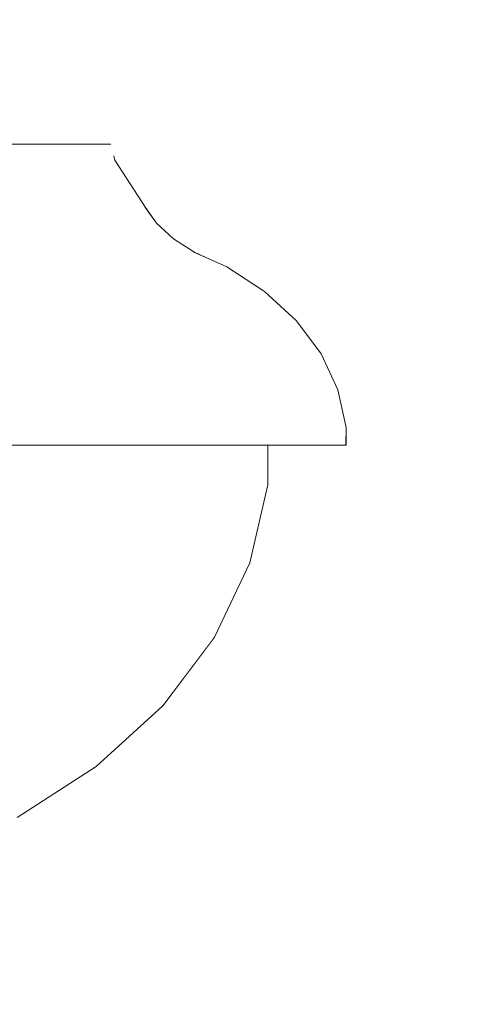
# Model space of a CAD drawing. Header units: centimetres. Extents: x -390 to 677, y -512 to 429.
# Tile 14 of 25: x 178 to 186, y -255 to -238. Entities that reach past the tile are written whole.
import ezdxf

# ---------------------------------------------------------------- set-up
doc = ezdxf.new("R2010")
doc.units = ezdxf.units.CM
doc.header["$MEASUREMENT"] = 0
doc.linetypes.add('Wipeout_Contour', pattern=[100, 0, -100])
doc.layers.add('299-Wymiary Opisy', color=7, linetype='Continuous')
doc.layers.add('Rozbiórka_320-W Umeblowanie', color=7, linetype='Continuous')
for name, color, linetype, lineweight in [('299-Wymiary Opisy_Nr_pióra__45', 7, 'Continuous', 15), ('299-Wymiary Opisy_Nr_pióra__6', 7, 'Continuous', 13), ('299-Wymiary Opisy_Nr_pióra__85', 7, 'Continuous', 13), ('Rozbiórka_320-W Umeblowanie_Nr_pióra__120', 7, 'Continuous', 13)]:
    doc.layers.add(name, color=color, linetype=linetype, lineweight=lineweight)
doc.styles.add('STYL_AUTOMATYCZNY_2', font='arial.ttf')
doc.dimstyles.new('STYL_AUTOMATYCZNY__1', dxfattribs={"dimtxt": 15, "dimasz": 11.875, "dimexe": 0.18, "dimexo": 0.0625, "dimgap": 0, "dimtad": 1, "dimdec": 0, "dimzin": 0, "dimdsep": 46, "dimtxsty": 'STYL_AUTOMATYCZNY_2', "dimblk": 'ARROWHEAD_6', "dimblk1": 'ARROWHEAD_6', "dimblk2": 'ARROWHEAD_6', "dimcen": 0.09, "dimse1": 1, "dimse2": 1, "dimclrd": 7, "dimclre": 7, "dimclrt": 7, "dimadec": 1, "dimazin": 0, "dimtfac": 1, "dimtdec": 4, "dimtmove": 0, "dimatfit": 3, "dimfxl": 1, "dimtolj": 1, "dimtzin": 0, "dimarcsym": 0})

# ---------------------------------------------------------------- blocks, each defined once
blk = doc.blocks.new('*D8')
at = {"layer": '299-Wymiary Opisy_Nr_pióra__45', "color": 7, "linetype": 'Continuous', "lineweight": 15}
for p, q in [((53.237, -24.75), (65.737, -37.25)), ((53.237, -323.75), (65.737, -336.25))]:
    blk.add_line(p, q, dxfattribs=at)
at = {"layer": '299-Wymiary Opisy_Nr_pióra__85', "color": 7, "linetype": 'Continuous', "lineweight": 13}
for p, q in [((59.487, -31), (59.487, 0)), ((71.206, -31), (47.769, -31)), ((59.487, -330), (59.487, -31)), ((71.206, -330), (47.769, -330)), ((59.487, -339.375), (59.487, -330))]:
    blk.add_line(p, q, dxfattribs=at)
at = {"layer": '299-Wymiary Opisy_Nr_pióra__6', "color": 7, "lineweight": 13, "char_height": 15, "attachment_point": 7, "rotation": 90, "style": 'STYL_AUTOMATYCZNY_2'}
for s, insert in [('\\A1;{\\pql;\\fArial|b0|i0|c238|p0;\\W1.000000;31}', (56.487, -60.132)), ('\\A1;{\\pql;\\fArial|b0|i0|c238|p0;\\W1.000000;299}', (56.487, -209.102))]:
    blk.add_mtext(s, dxfattribs=dict(at, insert=insert))
blk = doc.blocks.new('ARROWHEAD_6')
at = {"color": 0, "linetype": 'Continuous', "lineweight": 0}
for p, q in [((-0.5, -0.5), (0.5, 0.5)), ((0, 0), (-1, 0))]:
    blk.add_line(p, q, dxfattribs=at)

msp = doc.modelspace()

# ---------------------------------------------------------------- wipeouts: each hides what was drawn before it
at = {"color": 254, "linetype": 'Wipeout_Contour', "lineweight": 0, "ltscale": 1195.266266}
msp.add_wipeout([(178.266, -240.383), (176.709, -240.383), (176.72, -240.393), (178.278, -240.393)], dxfattribs=at).dxf.layer = 'Rozbiórka_320-W Umeblowanie'

# ---------------------------------------------------------------- next in the draw order: wipeouts: each hides what was drawn before it
at = {"color": 254, "linetype": 'Wipeout_Contour', "lineweight": 0, "ltscale": 1198.266634}
msp.add_wipeout([(178.266, -240.383), (178.278, -240.393), (179.243, -240.393), (179.23, -240.383)], dxfattribs=at).dxf.layer = 'Rozbiórka_320-W Umeblowanie'

# ---------------------------------------------------------------- next in the draw order: wipeouts: each hides what was drawn before it
at = {"color": 254, "linetype": 'Wipeout_Contour', "lineweight": 0, "ltscale": 1199.80678}
msp.add_wipeout([(179.23, -240.383), (179.243, -240.393), (179.569, -240.393), (179.556, -240.383)], dxfattribs=at).dxf.layer = 'Rozbiórka_320-W Umeblowanie'
at = {"color": 254, "linetype": 'Wipeout_Contour', "lineweight": 0, "ltscale": 1195.773618}
msp.add_wipeout([(176.72, -240.393), (176.77, -240.649), (178.335, -240.649), (178.278, -240.393)], dxfattribs=at).dxf.layer = 'Rozbiórka_320-W Umeblowanie'

# ---------------------------------------------------------------- next in the draw order: wipeouts: each hides what was drawn before it
at = {"color": 254, "linetype": 'Wipeout_Contour', "lineweight": 0, "ltscale": 1198.781182}
msp.add_wipeout([(178.278, -240.393), (178.335, -240.649), (179.304, -240.649), (179.243, -240.393)], dxfattribs=at).dxf.layer = 'Rozbiórka_320-W Umeblowanie'

# ---------------------------------------------------------------- next in the draw order: wipeouts: each hides what was drawn before it
at = {"color": 254, "linetype": 'Wipeout_Contour', "lineweight": 0, "ltscale": 1200.324786}
msp.add_wipeout([(179.569, -240.393), (179.243, -240.393), (179.304, -240.649), (179.632, -240.649)], dxfattribs=at).dxf.layer = 'Rozbiórka_320-W Umeblowanie'
at = {"color": 254, "linetype": 'Wipeout_Contour', "lineweight": 0, "ltscale": 1198.044752}
msp.add_wipeout([(178.335, -240.649), (176.77, -240.649), (177.173, -241.438), (178.794, -241.438)], dxfattribs=at).dxf.layer = 'Rozbiórka_320-W Umeblowanie'

# ---------------------------------------------------------------- next in the draw order: wipeouts: each hides what was drawn before it
at = {"color": 254, "linetype": 'Wipeout_Contour', "lineweight": 0, "ltscale": 1715.942254}
msp.add_wipeout([(127.385, -240.381), (127.384, -240.386), (127.388, -240.383), (179.556, -240.383), (179.56, -240.386), (179.559, -240.381)], dxfattribs=at).dxf.layer = 'Rozbiórka_320-W Umeblowanie'
at = {"color": 254, "linetype": 'Wipeout_Contour', "lineweight": 0, "ltscale": 1201.108392}
msp.add_wipeout([(178.335, -240.649), (178.794, -241.438), (179.797, -241.438), (179.304, -240.649)], dxfattribs=at).dxf.layer = 'Rozbiórka_320-W Umeblowanie'

# ---------------------------------------------------------------- next in the draw order: linework, layer by layer
at = {"layer": 'Rozbiórka_320-W Umeblowanie_Nr_pióra__120', "color": 7, "linetype": 'Continuous', "lineweight": 13}
for p, q in [((179.559, -240.381), (127.385, -240.381)), ((176.709, -240.383), (178.266, -240.383)), ((178.266, -240.383), (179.23, -240.383)), ((179.23, -240.383), (179.556, -240.383)), ((179.559, -240.383), (179.556, -240.383)), ((179.56, -240.386), (179.559, -240.381))]:
    msp.add_line(p, q, dxfattribs=at)

# ---------------------------------------------------------------- next in the draw order: wipeouts: each hides what was drawn before it
at = {"color": 254, "linetype": 'Wipeout_Contour', "lineweight": 0, "ltscale": 1202.676758}
msp.add_wipeout([(179.304, -240.649), (179.797, -241.438), (180.136, -241.438), (179.632, -240.649)], dxfattribs=at).dxf.layer = 'Rozbiórka_320-W Umeblowanie'
at = {"color": 254, "linetype": 'Wipeout_Contour', "lineweight": 0, "ltscale": 1200.410662}
msp.add_wipeout([(177.173, -241.438), (177.32, -241.692), (178.96, -241.692), (178.794, -241.438)], dxfattribs=at).dxf.layer = 'Rozbiórka_320-W Umeblowanie'

# ---------------------------------------------------------------- next in the draw order: wipeouts: each hides what was drawn before it
at = {"color": 254, "linetype": 'Wipeout_Contour', "lineweight": 0, "ltscale": 1203.547858}
msp.add_wipeout([(178.794, -241.438), (178.96, -241.692), (179.976, -241.692), (179.797, -241.438)], dxfattribs=at).dxf.layer = 'Rozbiórka_320-W Umeblowanie'

# ---------------------------------------------------------------- next in the draw order: wipeouts: each hides what was drawn before it
at = {"color": 254, "linetype": 'Wipeout_Contour', "lineweight": 0, "ltscale": 1205.157289}
msp.add_wipeout([(179.797, -241.438), (179.976, -241.692), (180.32, -241.692), (180.136, -241.438)], dxfattribs=at).dxf.layer = 'Rozbiórka_320-W Umeblowanie'
at = {"color": 254, "linetype": 'Wipeout_Contour', "lineweight": 0, "ltscale": 1201.715738}
msp.add_wipeout([(177.32, -241.692), (177.546, -241.953), (179.217, -241.953), (178.96, -241.692)], dxfattribs=at).dxf.layer = 'Rozbiórka_320-W Umeblowanie'

# ---------------------------------------------------------------- next in the draw order: wipeouts: each hides what was drawn before it
at = {"color": 254, "linetype": 'Wipeout_Contour', "lineweight": 0, "ltscale": 1204.901841}
msp.add_wipeout([(178.96, -241.692), (179.217, -241.953), (180.252, -241.953), (179.976, -241.692)], dxfattribs=at).dxf.layer = 'Rozbiórka_320-W Umeblowanie'

# ---------------------------------------------------------------- next in the draw order: wipeouts: each hides what was drawn before it
at = {"color": 254, "linetype": 'Wipeout_Contour', "lineweight": 0, "ltscale": 1206.535572}
msp.add_wipeout([(179.976, -241.692), (180.252, -241.953), (180.602, -241.953), (180.32, -241.692)], dxfattribs=at).dxf.layer = 'Rozbiórka_320-W Umeblowanie'
at = {"color": 254, "linetype": 'Wipeout_Contour', "lineweight": 0, "ltscale": 1203.119987}
msp.add_wipeout([(179.217, -241.953), (177.546, -241.953), (177.815, -242.173), (179.524, -242.173)], dxfattribs=at).dxf.layer = 'Rozbiórka_320-W Umeblowanie'

# ---------------------------------------------------------------- next in the draw order: wipeouts: each hides what was drawn before it
at = {"color": 254, "linetype": 'Wipeout_Contour', "lineweight": 0, "ltscale": 1206.372428}
msp.add_wipeout([(180.252, -241.953), (179.217, -241.953), (179.524, -242.173), (180.582, -242.173)], dxfattribs=at).dxf.layer = 'Rozbiórka_320-W Umeblowanie'

# ---------------------------------------------------------------- next in the draw order: wipeouts: each hides what was drawn before it
at = {"color": 254, "linetype": 'Wipeout_Contour', "lineweight": 0, "ltscale": 1208.039899}
msp.add_wipeout([(180.252, -241.953), (180.582, -242.173), (180.94, -242.173), (180.602, -241.953)], dxfattribs=at).dxf.layer = 'Rozbiórka_320-W Umeblowanie'
at = {"color": 254, "linetype": 'Wipeout_Contour', "lineweight": 0, "ltscale": 1204.14292}
msp.add_wipeout([(177.815, -242.173), (177.968, -242.258), (179.698, -242.258), (179.524, -242.173)], dxfattribs=at).dxf.layer = 'Rozbiórka_320-W Umeblowanie'

# ---------------------------------------------------------------- next in the draw order: wipeouts: each hides what was drawn before it
at = {"color": 254, "linetype": 'Wipeout_Contour', "lineweight": 0, "ltscale": 1207.453292}
msp.add_wipeout([(179.524, -242.173), (179.698, -242.258), (180.769, -242.258), (180.582, -242.173)], dxfattribs=at).dxf.layer = 'Rozbiórka_320-W Umeblowanie'
at = {"color": 254, "linetype": 'Wipeout_Contour', "lineweight": 0, "ltscale": 1200.267609}
msp.add_wipeout([(175.659, -242.258), (175.892, -242.418), (178.253, -242.418), (177.968, -242.258)], dxfattribs=at).dxf.layer = 'Rozbiórka_320-W Umeblowanie'

# ---------------------------------------------------------------- next in the draw order: wipeouts: each hides what was drawn before it
at = {"color": 254, "linetype": 'Wipeout_Contour', "lineweight": 0, "ltscale": 1209.151993}
msp.add_wipeout([(180.582, -242.173), (180.769, -242.258), (181.131, -242.258), (180.94, -242.173)], dxfattribs=at).dxf.layer = 'Rozbiórka_320-W Umeblowanie'
at = {"color": 254, "linetype": 'Wipeout_Contour', "lineweight": 0, "ltscale": 1205.098741}
msp.add_wipeout([(177.968, -242.258), (178.253, -242.418), (180.022, -242.418), (179.698, -242.258)], dxfattribs=at).dxf.layer = 'Rozbiórka_320-W Umeblowanie'

# ---------------------------------------------------------------- next in the draw order: wipeouts: each hides what was drawn before it
at = {"color": 254, "linetype": 'Wipeout_Contour', "lineweight": 0, "ltscale": 1208.468066}
msp.add_wipeout([(179.698, -242.258), (180.022, -242.418), (181.117, -242.418), (180.769, -242.258)], dxfattribs=at).dxf.layer = 'Rozbiórka_320-W Umeblowanie'
at = {"color": 254, "linetype": 'Wipeout_Contour', "lineweight": 0, "ltscale": 1202.040557}
msp.add_wipeout([(175.892, -242.418), (176.303, -242.828), (178.757, -242.828), (178.253, -242.418)], dxfattribs=at).dxf.layer = 'Rozbiórka_320-W Umeblowanie'

# ---------------------------------------------------------------- next in the draw order: wipeouts: each hides what was drawn before it
at = {"color": 254, "linetype": 'Wipeout_Contour', "lineweight": 0, "ltscale": 1210.195706}
msp.add_wipeout([(181.131, -242.258), (180.769, -242.258), (181.117, -242.418), (181.488, -242.418)], dxfattribs=at).dxf.layer = 'Rozbiórka_320-W Umeblowanie'
at = {"color": 254, "linetype": 'Wipeout_Contour', "lineweight": 0, "ltscale": 1207.023373}
msp.add_wipeout([(178.253, -242.418), (178.757, -242.828), (180.595, -242.828), (180.022, -242.418)], dxfattribs=at).dxf.layer = 'Rozbiórka_320-W Umeblowanie'

# ---------------------------------------------------------------- next in the draw order: wipeouts: each hides what was drawn before it
at = {"color": 254, "linetype": 'Wipeout_Contour', "lineweight": 0, "ltscale": 1210.498279}
msp.add_wipeout([(181.117, -242.418), (180.022, -242.418), (180.595, -242.828), (181.732, -242.828)], dxfattribs=at).dxf.layer = 'Rozbiórka_320-W Umeblowanie'
at = {"color": 254, "linetype": 'Wipeout_Contour', "lineweight": 0, "ltscale": 1204.478811}
msp.add_wipeout([(176.303, -242.828), (176.648, -243.315), (179.179, -243.315), (178.757, -242.828)], dxfattribs=at).dxf.layer = 'Rozbiórka_320-W Umeblowanie'

# ---------------------------------------------------------------- next in the draw order: wipeouts: each hides what was drawn before it
at = {"color": 254, "linetype": 'Wipeout_Contour', "lineweight": 0, "ltscale": 1212.278217}
msp.add_wipeout([(181.117, -242.418), (181.732, -242.828), (182.117, -242.828), (181.488, -242.418)], dxfattribs=at).dxf.layer = 'Rozbiórka_320-W Umeblowanie'

# ---------------------------------------------------------------- next in the draw order: wipeouts: each hides what was drawn before it
at = {"color": 254, "linetype": 'Wipeout_Contour', "lineweight": 0, "ltscale": 1209.639715}
msp.add_wipeout([(178.757, -242.828), (179.179, -243.315), (181.074, -243.315), (180.595, -242.828)], dxfattribs=at).dxf.layer = 'Rozbiórka_320-W Umeblowanie'

# ---------------------------------------------------------------- next in the draw order: wipeouts: each hides what was drawn before it
at = {"color": 254, "linetype": 'Wipeout_Contour', "lineweight": 0, "ltscale": 1213.23997}
msp.add_wipeout([(180.595, -242.828), (181.074, -243.315), (182.248, -243.315), (181.732, -242.828)], dxfattribs=at).dxf.layer = 'Rozbiórka_320-W Umeblowanie'
at = {"color": 254, "linetype": 'Wipeout_Contour', "lineweight": 0, "ltscale": 1206.954183}
msp.add_wipeout([(176.648, -243.315), (176.915, -243.865), (179.506, -243.865), (179.179, -243.315)], dxfattribs=at).dxf.layer = 'Rozbiórka_320-W Umeblowanie'

# ---------------------------------------------------------------- next in the draw order: wipeouts: each hides what was drawn before it
at = {"color": 254, "linetype": 'Wipeout_Contour', "lineweight": 0, "ltscale": 1215.085355}
msp.add_wipeout([(181.732, -242.828), (182.248, -243.315), (182.645, -243.315), (182.117, -242.828)], dxfattribs=at).dxf.layer = 'Rozbiórka_320-W Umeblowanie'
at = {"color": 254, "linetype": 'Wipeout_Contour', "lineweight": 0, "ltscale": 1212.257155}
msp.add_wipeout([(179.179, -243.315), (179.506, -243.865), (181.446, -243.865), (181.074, -243.315)], dxfattribs=at).dxf.layer = 'Rozbiórka_320-W Umeblowanie'

# ---------------------------------------------------------------- next in the draw order: wipeouts: each hides what was drawn before it
at = {"color": 254, "linetype": 'Wipeout_Contour', "lineweight": 0, "ltscale": 1215.957544}
msp.add_wipeout([(181.074, -243.315), (181.446, -243.865), (182.647, -243.865), (182.248, -243.315)], dxfattribs=at).dxf.layer = 'Rozbiórka_320-W Umeblowanie'
at = {"color": 254, "linetype": 'Wipeout_Contour', "lineweight": 0, "ltscale": 1209.391403}
msp.add_wipeout([(176.915, -243.865), (177.097, -244.462), (179.728, -244.462), (179.506, -243.865)], dxfattribs=at).dxf.layer = 'Rozbiórka_320-W Umeblowanie'

# ---------------------------------------------------------------- next in the draw order: wipeouts: each hides what was drawn before it
at = {"color": 254, "linetype": 'Wipeout_Contour', "lineweight": 0, "ltscale": 1217.855539}
msp.add_wipeout([(182.248, -243.315), (182.647, -243.865), (183.054, -243.865), (182.645, -243.315)], dxfattribs=at).dxf.layer = 'Rozbiórka_320-W Umeblowanie'
at = {"color": 254, "linetype": 'Wipeout_Contour', "lineweight": 0, "ltscale": 1214.795899}
msp.add_wipeout([(181.446, -243.865), (179.506, -243.865), (179.728, -244.462), (181.699, -244.462)], dxfattribs=at).dxf.layer = 'Rozbiórka_320-W Umeblowanie'

# ---------------------------------------------------------------- next in the draw order: wipeouts: each hides what was drawn before it
at = {"color": 254, "linetype": 'Wipeout_Contour', "lineweight": 0, "ltscale": 1218.567983}
msp.add_wipeout([(181.446, -243.865), (181.699, -244.462), (182.919, -244.462), (182.647, -243.865)], dxfattribs=at).dxf.layer = 'Rozbiórka_320-W Umeblowanie'
at = {"color": 254, "linetype": 'Wipeout_Contour', "lineweight": 0, "ltscale": 1211.717013}
msp.add_wipeout([(177.097, -244.462), (177.188, -245.086), (179.839, -245.086), (179.728, -244.462)], dxfattribs=at).dxf.layer = 'Rozbiórka_320-W Umeblowanie'

# ---------------------------------------------------------------- next in the draw order: wipeouts: each hides what was drawn before it
at = {"color": 254, "linetype": 'Wipeout_Contour', "lineweight": 0, "ltscale": 1220.504043}
msp.add_wipeout([(182.647, -243.865), (182.919, -244.462), (183.332, -244.462), (183.054, -243.865)], dxfattribs=at).dxf.layer = 'Rozbiórka_320-W Umeblowanie'
at = {"color": 254, "linetype": 'Wipeout_Contour', "lineweight": 0, "ltscale": 1217.179332}
msp.add_wipeout([(179.728, -244.462), (179.839, -245.086), (181.826, -245.086), (181.699, -244.462)], dxfattribs=at).dxf.layer = 'Rozbiórka_320-W Umeblowanie'

# ---------------------------------------------------------------- next in the draw order: wipeouts: each hides what was drawn before it
at = {"color": 254, "linetype": 'Wipeout_Contour', "lineweight": 0, "ltscale": 1220.992386}
msp.add_wipeout([(181.699, -244.462), (181.826, -245.086), (183.055, -245.086), (182.919, -244.462)], dxfattribs=at).dxf.layer = 'Rozbiórka_320-W Umeblowanie'
at = {"color": 254, "linetype": 'Wipeout_Contour', "lineweight": 0, "ltscale": 1213.302214}
msp.add_wipeout([(177.188, -245.086), (177.186, -245.373), (179.838, -245.373), (179.839, -245.086)], dxfattribs=at).dxf.layer = 'Rozbiórka_320-W Umeblowanie'

# ---------------------------------------------------------------- next in the draw order: wipeouts: each hides what was drawn before it
at = {"color": 254, "linetype": 'Wipeout_Contour', "lineweight": 0, "ltscale": 1222.950671}
msp.add_wipeout([(182.919, -244.462), (183.055, -245.086), (183.471, -245.086), (183.332, -244.462)], dxfattribs=at).dxf.layer = 'Rozbiórka_320-W Umeblowanie'
at = {"color": 254, "linetype": 'Wipeout_Contour', "lineweight": 0, "ltscale": 1218.779761}
msp.add_wipeout([(179.838, -245.373), (181.824, -245.373), (181.826, -245.086), (179.839, -245.086)], dxfattribs=at).dxf.layer = 'Rozbiórka_320-W Umeblowanie'

# ---------------------------------------------------------------- next in the draw order: wipeouts: each hides what was drawn before it
at = {"color": 254, "linetype": 'Wipeout_Contour', "lineweight": 0, "ltscale": 1222.603715}
msp.add_wipeout([(181.826, -245.086), (181.824, -245.373), (183.053, -245.373), (183.055, -245.086)], dxfattribs=at).dxf.layer = 'Rozbiórka_320-W Umeblowanie'
at = {"color": 254, "linetype": 'Wipeout_Contour', "lineweight": 0, "ltscale": 1213.779889}
msp.add_wipeout([(177.186, -245.373), (177.186, -245.383), (179.838, -245.383), (179.838, -245.373)], dxfattribs=at).dxf.layer = 'Rozbiórka_320-W Umeblowanie'

# ---------------------------------------------------------------- next in the draw order: wipeouts: each hides what was drawn before it
at = {"color": 254, "linetype": 'Wipeout_Contour', "lineweight": 0, "ltscale": 1224.568328}
msp.add_wipeout([(183.055, -245.086), (183.053, -245.373), (183.469, -245.373), (183.471, -245.086)], dxfattribs=at).dxf.layer = 'Rozbiórka_320-W Umeblowanie'
at = {"color": 254, "linetype": 'Wipeout_Contour', "lineweight": 0, "ltscale": 1212.64164}
msp.add_wipeout([(176.336, -245.383), (176.336, -246.041), (178.797, -246.041), (178.797, -245.383)], dxfattribs=at).dxf.layer = 'Rozbiórka_320-W Umeblowanie'
at = {"color": 254, "linetype": 'Wipeout_Contour', "lineweight": 0, "ltscale": 1219.254926}
msp.add_wipeout([(179.838, -245.373), (179.838, -245.383), (181.824, -245.383), (181.824, -245.373)], dxfattribs=at).dxf.layer = 'Rozbiórka_320-W Umeblowanie'

# ---------------------------------------------------------------- next in the draw order: wipeouts: each hides what was drawn before it
at = {"color": 254, "linetype": 'Wipeout_Contour', "lineweight": 0, "ltscale": 1217.700016}
msp.add_wipeout([(178.797, -245.383), (178.797, -246.041), (180.641, -246.041), (180.641, -245.383)], dxfattribs=at).dxf.layer = 'Rozbiórka_320-W Umeblowanie'
at = {"color": 254, "linetype": 'Wipeout_Contour', "lineweight": 0, "ltscale": 1223.07714}
msp.add_wipeout([(181.824, -245.373), (181.824, -245.383), (183.053, -245.383), (183.053, -245.373)], dxfattribs=at).dxf.layer = 'Rozbiórka_320-W Umeblowanie'

# ---------------------------------------------------------------- next in the draw order: wipeouts: each hides what was drawn before it
at = {"color": 254, "linetype": 'Wipeout_Contour', "lineweight": 0, "ltscale": 1221.229833}
msp.add_wipeout([(180.641, -245.383), (180.641, -246.041), (181.782, -246.041), (181.782, -245.383)], dxfattribs=at).dxf.layer = 'Rozbiórka_320-W Umeblowanie'
at = {"color": 254, "linetype": 'Wipeout_Contour', "lineweight": 0, "ltscale": 1225.040875}
msp.add_wipeout([(183.053, -245.373), (183.053, -245.383), (183.469, -245.383), (183.469, -245.373)], dxfattribs=at).dxf.layer = 'Rozbiórka_320-W Umeblowanie'
at = {"color": 254, "linetype": 'Wipeout_Contour', "lineweight": 0, "ltscale": 1215.568885}
msp.add_wipeout([(176.336, -246.041), (176.142, -247.336), (178.559, -247.336), (178.797, -246.041)], dxfattribs=at).dxf.layer = 'Rozbiórka_320-W Umeblowanie'

# ---------------------------------------------------------------- next in the draw order: wipeouts: each hides what was drawn before it
at = {"color": 254, "linetype": 'Wipeout_Contour', "lineweight": 0, "ltscale": 1223.042873}
msp.add_wipeout([(181.782, -245.383), (181.782, -246.041), (182.168, -246.041), (182.168, -245.383)], dxfattribs=at).dxf.layer = 'Rozbiórka_320-W Umeblowanie'
at = {"color": 254, "linetype": 'Wipeout_Contour', "lineweight": 0, "ltscale": 1220.566802}
msp.add_wipeout([(178.559, -247.336), (180.37, -247.336), (180.641, -246.041), (178.797, -246.041)], dxfattribs=at).dxf.layer = 'Rozbiórka_320-W Umeblowanie'

# ---------------------------------------------------------------- next in the draw order: wipeouts: each hides what was drawn before it
at = {"color": 254, "linetype": 'Wipeout_Contour', "lineweight": 0, "ltscale": 1224.053567}
msp.add_wipeout([(180.37, -247.336), (181.49, -247.336), (181.782, -246.041), (180.641, -246.041)], dxfattribs=at).dxf.layer = 'Rozbiórka_320-W Umeblowanie'
at = {"color": 254, "linetype": 'Wipeout_Contour', "lineweight": 0, "ltscale": 1218.943479}
msp.add_wipeout([(176.142, -247.336), (175.758, -248.573), (178.09, -248.573), (178.559, -247.336)], dxfattribs=at).dxf.layer = 'Rozbiórka_320-W Umeblowanie'

# ---------------------------------------------------------------- next in the draw order: wipeouts: each hides what was drawn before it
at = {"color": 254, "linetype": 'Wipeout_Contour', "lineweight": 0, "ltscale": 1225.841544}
msp.add_wipeout([(181.782, -246.041), (181.49, -247.336), (181.87, -247.336), (182.168, -246.041)], dxfattribs=at).dxf.layer = 'Rozbiórka_320-W Umeblowanie'
at = {"color": 254, "linetype": 'Wipeout_Contour', "lineweight": 0, "ltscale": 1223.785182}
msp.add_wipeout([(178.559, -247.336), (178.09, -248.573), (179.836, -248.573), (180.37, -247.336)], dxfattribs=at).dxf.layer = 'Rozbiórka_320-W Umeblowanie'

# ---------------------------------------------------------------- next in the draw order: wipeouts: each hides what was drawn before it
at = {"color": 254, "linetype": 'Wipeout_Contour', "lineweight": 0, "ltscale": 1227.161532}
msp.add_wipeout([(179.836, -248.573), (180.917, -248.573), (181.49, -247.336), (180.37, -247.336)], dxfattribs=at).dxf.layer = 'Rozbiórka_320-W Umeblowanie'
at = {"color": 254, "linetype": 'Wipeout_Contour', "lineweight": 0, "ltscale": 1221.60435}
msp.add_wipeout([(175.198, -249.712), (177.404, -249.712), (178.09, -248.573), (175.758, -248.573)], dxfattribs=at).dxf.layer = 'Rozbiórka_320-W Umeblowanie'

# ---------------------------------------------------------------- next in the draw order: wipeouts: each hides what was drawn before it
at = {"color": 254, "linetype": 'Wipeout_Contour', "lineweight": 0, "ltscale": 1228.890243}
msp.add_wipeout([(181.49, -247.336), (180.917, -248.573), (181.283, -248.573), (181.87, -247.336)], dxfattribs=at).dxf.layer = 'Rozbiórka_320-W Umeblowanie'
at = {"color": 254, "linetype": 'Wipeout_Contour', "lineweight": 0, "ltscale": 1226.204864}
msp.add_wipeout([(178.09, -248.573), (177.404, -249.712), (179.056, -249.712), (179.836, -248.573)], dxfattribs=at).dxf.layer = 'Rozbiórka_320-W Umeblowanie'

# ---------------------------------------------------------------- next in the draw order: wipeouts: each hides what was drawn before it
at = {"color": 254, "linetype": 'Wipeout_Contour', "lineweight": 0, "ltscale": 1229.411265}
msp.add_wipeout([(179.056, -249.712), (180.079, -249.712), (180.917, -248.573), (179.836, -248.573)], dxfattribs=at).dxf.layer = 'Rozbiórka_320-W Umeblowanie'

# ---------------------------------------------------------------- next in the draw order: wipeouts: each hides what was drawn before it
at = {"color": 254, "linetype": 'Wipeout_Contour', "lineweight": 0, "ltscale": 1231.050706}
msp.add_wipeout([(180.079, -249.712), (180.425, -249.712), (181.283, -248.573), (180.917, -248.573)], dxfattribs=at).dxf.layer = 'Rozbiórka_320-W Umeblowanie'
at = {"color": 254, "linetype": 'Wipeout_Contour', "lineweight": 0, "ltscale": 1227.758557}
msp.add_wipeout([(176.522, -250.72), (178.053, -250.72), (179.056, -249.712), (177.404, -249.712)], dxfattribs=at).dxf.layer = 'Rozbiórka_320-W Umeblowanie'

# ---------------------------------------------------------------- next in the draw order: wipeouts: each hides what was drawn before it
at = {"color": 254, "linetype": 'Wipeout_Contour', "lineweight": 0, "ltscale": 1230.741834}
msp.add_wipeout([(179.056, -249.712), (178.053, -250.72), (179.001, -250.72), (180.079, -249.712)], dxfattribs=at).dxf.layer = 'Rozbiórka_320-W Umeblowanie'

# ---------------------------------------------------------------- next in the draw order: wipeouts: each hides what was drawn before it
at = {"color": 254, "linetype": 'Wipeout_Contour', "lineweight": 0, "ltscale": 1232.265129}
msp.add_wipeout([(179.001, -250.72), (179.322, -250.72), (180.425, -249.712), (180.079, -249.712)], dxfattribs=at).dxf.layer = 'Rozbiórka_320-W Umeblowanie'

# ---------------------------------------------------------------- next in the draw order: wipeouts: each hides what was drawn before it
at = {"color": 254, "linetype": 'Wipeout_Contour', "lineweight": 0, "ltscale": 1231.119024}
msp.add_wipeout([(178.053, -250.72), (176.858, -251.566), (177.716, -251.566), (179.001, -250.72)], dxfattribs=at).dxf.layer = 'Rozbiórka_320-W Umeblowanie'

# ---------------------------------------------------------------- next in the draw order: wipeouts: each hides what was drawn before it
at = {"color": 254, "linetype": 'Wipeout_Contour', "lineweight": 0, "ltscale": 1232.503237}
msp.add_wipeout([(179.001, -250.72), (177.716, -251.566), (178.007, -251.566), (179.322, -250.72)], dxfattribs=at).dxf.layer = 'Rozbiórka_320-W Umeblowanie'

# ---------------------------------------------------------------- next in the draw order: wipeouts: each hides what was drawn before it
at = {"color": 254, "linetype": 'Wipeout_Contour', "lineweight": 0, "ltscale": 6753.473485}
msp.add_wipeout([(171.782, -253.767), (167.747, -254.358), (167.749, -254.358), (171.784, -253.767), (175.624, -252.647), (177.388, -251.84), (178.009, -251.566), (179.324, -250.72), (180.427, -249.712), (181.286, -248.572), (181.873, -247.336), (182.171, -246.04), (182.171, -245.383), (182.168, -245.383), (182.168, -246.041), (181.87, -247.336), (181.283, -248.573), (180.425, -249.712), (179.322, -250.72), (178.007, -251.566), (177.386, -251.84), (175.622, -252.647)], dxfattribs=at).dxf.layer = 'Rozbiórka_320-W Umeblowanie'

# ---------------------------------------------------------------- next in the draw order: linework, layer by layer
at = {"layer": 'Rozbiórka_320-W Umeblowanie_Nr_pióra__120', "color": 7, "linetype": 'Continuous', "lineweight": 13}
for p, q in [((181.873, -247.336), (182.171, -246.04)), ((181.286, -248.572), (181.873, -247.336)), ((180.427, -249.712), (181.286, -248.572)), ((179.324, -250.72), (180.427, -249.712)), ((178.009, -251.566), (179.324, -250.72))]:
    msp.add_line(p, q, dxfattribs=at)

# ---------------------------------------------------------------- next in the draw order: wipeouts: each hides what was drawn before it
at = {"color": 254, "linetype": 'Wipeout_Contour', "lineweight": 0, "ltscale": 8492.355534}
msp.add_wipeout([(179.614, -240.574), (179.632, -240.649), (180.136, -241.438), (180.32, -241.692), (180.602, -241.953), (180.94, -242.173), (181.131, -242.258), (181.488, -242.418), (182.117, -242.828), (182.645, -243.315), (183.054, -243.865), (183.332, -244.462), (183.471, -245.086), (183.469, -245.373), (183.469, -245.382), (183.472, -245.382), (183.474, -245.085), (183.335, -244.461), (183.057, -243.864), (182.648, -243.314), (182.12, -242.827), (181.49, -242.417), (181.134, -242.257), (180.943, -242.171), (180.605, -241.952), (180.322, -241.691), (180.139, -241.436), (179.635, -240.648)], dxfattribs=at).dxf.layer = 'Rozbiórka_320-W Umeblowanie'

# ---------------------------------------------------------------- next in the draw order: linework, layer by layer
at = {"layer": 'Rozbiórka_320-W Umeblowanie_Nr_pióra__120', "color": 7, "linetype": 'Continuous', "lineweight": 13}
for p, q in [((179.635, -240.648), (179.614, -240.574)), ((180.139, -241.436), (179.635, -240.648)), ((180.322, -241.691), (180.139, -241.436)), ((180.605, -241.952), (180.322, -241.691)), ((180.943, -242.171), (180.605, -241.952)), ((181.134, -242.257), (180.943, -242.171)), ((181.49, -242.417), (181.134, -242.257)), ((182.12, -242.827), (181.49, -242.417)), ((182.648, -243.314), (182.12, -242.827)), ((183.057, -243.864), (182.648, -243.314)), ((183.335, -244.461), (183.057, -243.864)), ((183.474, -245.085), (183.335, -244.461)), ((183.469, -245.382), (183.471, -245.086)), ((183.472, -245.382), (183.474, -245.085)), ((177.186, -245.383), (179.838, -245.383)), ((179.838, -245.383), (181.824, -245.383)), ((181.824, -245.383), (183.053, -245.383)), ((182.171, -246.04), (182.171, -245.383)), ((183.053, -245.383), (183.469, -245.383)), ((183.469, -245.382), (183.472, -245.382))]:
    msp.add_line(p, q, dxfattribs=at)

# ---------------------------------------------------------------- next in the draw order: dimensions: what is measured, and where the dimension line sits
at = {"layer": '299-Wymiary Opisy', "color": 7, "linetype": 'Continuous', "lineweight": 13}
dim = msp.add_linear_dim(base=(59.487, -31), p1=(250.472, -330), p2=(-69.955, -31), angle=90, dimstyle='STYL_AUTOMATYCZNY__1', dxfattribs=at)
dim.commit()
dim.dimension.update_dxf_attribs({"geometry": '*D8', "text_midpoint": (48.987, -191.979), "dimtype": 160, "text_rotation": 90})

doc.saveas('drawing.dxf')
